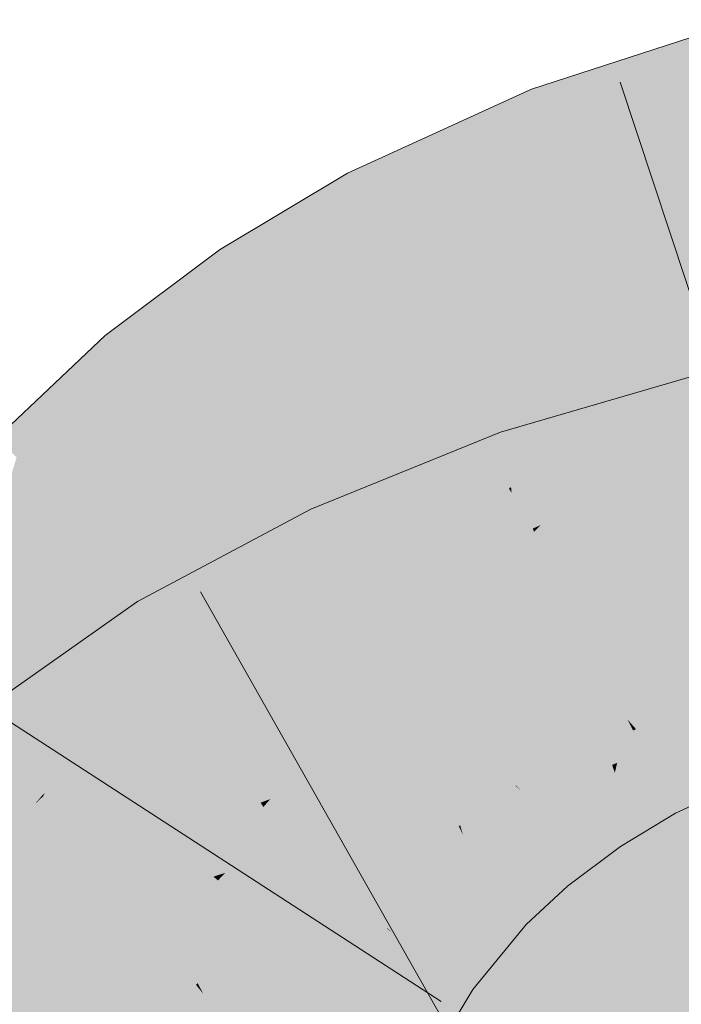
# Model space of a CAD drawing. Extents: x -620 to 3480, y 62 to 1107.
# Tile 164 of 256: x 207.946 to 208.176, y 738.424 to 738.767. Entities that reach past the tile are written whole.
import ezdxf

# ---------------------------------------------------------------- set-up
doc = ezdxf.new("R2010")
doc.units = 0
doc.layers.get('0').update_dxf_attribs({"lineweight": 35})
doc.layers.add('E_Leerrohr 25-A06G9GVN8I', color=7, linetype='Continuous', lineweight=9, true_color=0xff8000)
doc.layers.add('E_Leerrohr 25-Shading', color=7, linetype='Continuous', lineweight=9, true_color=0xff8000)

# ---------------------------------------------------------------- blocks, each defined once
blk = doc.blocks.new('Shading-A06G9GDR8I', base_point=(183.33435, 736.5506))
at = {"layer": 'E_Leerrohr 25-Shading', "color": 43, "true_color": 0xd7ab7f}
for points in [[(208.17044, 738.75775), (208.14822, 738.72504), (208.19781, 738.76672), (208.20152, 738.7511)], [(208.1264, 738.73529), (208.17044, 738.75775), (208.12527, 738.73816), (208.15169, 738.75165)], [(208.1264, 738.73529), (208.13327, 738.71777), (208.17044, 738.75775), (208.14822, 738.72504)], [(208.15169, 738.75165), (208.12358, 738.74249), (208.12527, 738.73816)], [(208.20152, 738.7511), (208.14822, 738.72504), (208.20316, 738.7442), (208.14099, 738.71442)], [(208.20316, 738.7442), (208.14099, 738.71442), (208.16333, 738.71704), (208.13692, 738.70844)], [(208.20316, 738.7442), (208.16333, 738.71704), (208.20499, 738.73651)], [(208.06427, 738.70435), (208.06654, 738.69995), (208.11969, 738.74072), (208.08685, 738.71313)], [(208.11969, 738.74072), (208.08685, 738.71313), (208.12358, 738.74249), (208.12527, 738.73816)], [(208.11275, 738.73615), (208.11969, 738.74072), (208.11441, 738.73834)], [(208.06427, 738.70435), (208.11275, 738.73615), (208.05969, 738.71332), (208.11441, 738.73834)], [(208.08685, 738.71313), (208.06792, 738.69727), (208.12527, 738.73816), (208.1264, 738.73529)], [(208.06792, 738.69727), (208.07573, 738.68201), (208.1264, 738.73529), (208.13327, 738.71777)], [(208.16333, 738.71704), (208.20627, 738.73108), (208.20499, 738.73651)], [(208.14822, 738.72504), (208.13327, 738.71777), (208.14099, 738.71442), (208.13559, 738.71185)], [(208.13327, 738.71777), (208.07573, 738.68201), (208.10922, 738.69574), (208.07639, 738.68073)], [(208.13327, 738.71777), (208.10922, 738.69574), (208.13559, 738.71185)], [(208.02483, 738.6723), (208.06427, 738.70435), (208.0468, 738.70563), (208.05969, 738.71332)], [(208.06654, 738.69995), (208.06792, 738.69727), (208.08685, 738.71313)], [(208.13559, 738.71185), (208.13692, 738.70844), (208.14099, 738.71442)], [(208.10922, 738.69574), (208.13692, 738.70844), (208.13559, 738.71185)], [(208.0468, 738.70563), (208.01517, 738.68671), (208.0211, 738.67786)], [(208.02483, 738.6723), (208.0468, 738.70563), (208.0211, 738.67786)], [(208.02483, 738.6723), (208.02745, 738.66846), (208.06427, 738.70435), (208.06654, 738.69995)], [(208.02745, 738.66846), (208.02908, 738.66602), (208.06654, 738.69995), (208.06792, 738.69727)], [(208.02908, 738.66602), (208.07573, 738.68201), (208.06792, 738.69727)], [(207.99774, 738.67365), (207.99078, 738.63947), (208.01517, 738.68671), (208.0211, 738.67786)], [(208.02908, 738.66602), (208.03558, 738.65631), (208.07573, 738.68201), (208.06595, 738.6745)], [(208.06595, 738.6745), (208.07639, 738.68073), (208.07573, 738.68201)], [(207.99078, 738.63947), (207.99065, 738.63873), (208.0211, 738.67786), (208.02483, 738.6723)], [(207.98462, 738.64587), (207.99774, 738.67365), (207.97702, 738.65497), (207.97929, 738.65979)], [(207.99065, 738.63873), (207.99774, 738.67365), (207.98462, 738.64587)], [(207.99065, 738.63873), (207.99348, 738.63531), (208.02483, 738.6723), (208.02745, 738.66846)], [(207.99348, 738.63531), (207.99533, 738.63312), (208.02745, 738.66846), (208.02908, 738.66602)], [(207.99895, 738.62885), (208.03558, 738.65631), (207.99533, 738.63312), (208.02908, 738.66602)], [(207.97929, 738.65979), (207.9754, 738.65686), (207.97702, 738.65497)], [(207.95233, 738.63507), (207.96941, 738.63599), (207.9754, 738.65686)], [(207.9754, 738.65686), (207.96941, 738.63599), (207.97702, 738.65497)], [(207.96941, 738.63599), (207.98462, 738.64587), (207.97702, 738.65497)], [(208.21135, 738.65198), (208.17564, 738.6416), (208.21216, 738.64862), (208.17426, 738.64014)], [(208.17426, 738.64014), (208.14615, 738.61102), (208.21216, 738.64862), (208.21382, 738.6416)], [(207.96941, 738.63599), (207.95938, 738.60101), (207.98462, 738.64587), (207.97318, 738.61768)], [(207.97318, 738.61768), (207.99065, 738.63873), (207.98462, 738.64587)], [(208.21498, 738.63672), (208.21382, 738.6416), (208.1367, 738.60126), (208.14615, 738.61102)], [(208.17116, 738.63947), (208.17564, 738.6416), (208.1591, 738.63678)], [(208.17564, 738.6416), (208.17116, 738.63947), (208.17426, 738.64014)], [(207.95938, 738.60101), (207.9624, 738.59821), (207.99065, 738.63873), (207.99348, 738.63531)], [(208.15753, 738.63629), (208.11523, 738.61627), (208.17116, 738.63947), (208.11618, 738.61346)], [(208.17116, 738.63947), (208.11618, 738.61346), (208.14615, 738.61102), (208.12083, 738.59961)], [(208.17116, 738.63947), (208.14615, 738.61102), (208.17426, 738.64014)], [(208.15753, 738.63629), (208.17116, 738.63947), (208.1591, 738.63678)], [(207.93753, 738.62103), (207.94461, 738.61456), (207.95233, 738.63507)], [(207.95233, 738.63507), (207.94461, 738.61456), (207.96941, 738.63599), (207.95644, 738.6037)], [(207.95644, 738.6037), (207.95938, 738.60101), (207.96941, 738.63599)], [(207.99348, 738.63531), (207.96753, 738.60431), (207.96446, 738.59631), (207.96307, 738.5976)], [(207.99348, 738.63531), (207.96446, 738.59631), (207.99533, 738.63312)], [(208.11382, 738.62054), (208.11523, 738.61627), (208.13039, 738.62842), (208.15753, 738.63629)], [(208.21515, 738.63599), (208.1367, 738.60126), (208.21664, 738.62976), (208.12677, 738.59094)], [(208.21498, 738.63672), (208.1367, 738.60126), (208.21291, 738.63501)], [(207.96451, 738.59631), (207.99895, 738.62885), (207.96446, 738.59631), (207.99533, 738.63312)], [(208.13039, 738.62842), (208.11287, 738.62329), (208.11382, 738.62054)], [(208.21664, 738.62976), (208.12677, 738.59094), (208.17577, 738.60352), (208.12451, 738.58862)], [(208.05276, 738.58386), (208.05452, 738.58008), (208.11382, 738.62054), (208.11523, 738.61627)], [(208.09204, 738.61487), (208.08026, 738.60034), (208.1118, 738.62286), (208.0976, 738.61078)], [(208.0976, 738.61078), (208.11382, 738.62054), (208.1118, 738.62286), (208.11287, 738.62329)], [(207.92641, 738.5545), (207.95644, 738.6037), (207.94461, 738.61456)], [(208.05276, 738.58386), (208.08026, 738.60034), (208.04684, 738.5965), (208.09204, 738.61487)], [(208.05452, 738.58008), (208.05576, 738.57745), (208.11523, 738.61627), (208.11618, 738.61346)], [(208.05576, 738.57745), (208.06126, 738.56567), (208.11618, 738.61346), (208.12083, 738.59961)], [(208.14615, 738.61102), (208.12083, 738.59961), (208.1367, 738.60126), (208.12241, 738.59491)], [(207.92641, 738.5545), (207.9283, 738.55316), (207.95644, 738.6037), (207.95168, 738.58917)], [(207.95168, 738.58917), (207.95938, 738.60101), (207.95644, 738.6037)], [(207.96753, 738.60431), (207.9624, 738.59821), (207.96307, 738.5976)], [(207.9283, 738.55316), (207.9624, 738.59821), (207.95938, 738.60101)], [(208.1367, 738.60126), (208.12241, 738.59491), (208.12677, 738.59094), (208.12411, 738.58978)], [(207.9283, 738.55316), (207.92902, 738.55267), (207.9624, 738.59821), (207.94701, 738.57477)], [(207.9624, 738.59821), (207.94701, 738.57477), (207.96307, 738.5976), (207.95842, 738.58881)], [(207.95842, 738.58881), (207.96451, 738.59631), (207.96307, 738.5976)], [(207.99963, 738.54919), (207.99907, 738.54407), (208.04684, 738.5965), (208.05276, 738.58386)], [(208.00221, 738.57269), (207.99963, 738.54919), (208.0468, 738.5965)], [(207.99963, 738.54919), (208.04684, 738.5965), (208.0468, 738.5965)], [(208.12083, 738.59961), (208.06126, 738.56567), (208.07549, 738.56866), (208.06233, 738.56335)], [(208.12083, 738.59961), (208.07549, 738.56866), (208.12241, 738.59491)], [(208.12241, 738.59491), (208.07549, 738.56866), (208.12411, 738.58978), (208.11433, 738.58447)], [(208.11433, 738.58447), (208.12451, 738.58862), (208.12411, 738.58978)], [(208.12411, 738.58978), (208.12451, 738.58862), (208.12677, 738.59094)], [(207.99907, 738.54407), (208.00108, 738.54077), (208.05276, 738.58386), (208.05452, 738.58008)], [(208.00108, 738.54077), (208.00256, 738.53839), (208.05452, 738.58008), (208.05576, 738.57745)], [(208.00256, 738.53839), (208.06126, 738.56567), (208.05576, 738.57745)], [(208.00221, 738.57269), (207.98665, 738.56433), (207.99225, 738.55524)], [(207.99225, 738.55524), (207.99734, 738.54688), (208.00221, 738.57269), (207.99963, 738.54919)], [(208.00256, 738.53839), (208.00577, 738.53314), (208.06126, 738.56567), (208.04396, 738.55353)], [(208.04396, 738.55353), (208.06233, 738.56335), (208.06126, 738.56567)], [(207.95134, 738.49969), (207.97156, 738.53674), (207.96077, 738.54614), (207.98422, 738.56268)], [(207.95856, 738.50641), (207.98665, 738.56433), (207.95525, 738.50336), (207.97156, 738.53674)], [(207.99225, 738.55524), (207.98665, 738.56433), (207.97638, 738.52295), (207.95856, 738.50641)], [(207.97156, 738.53674), (207.98665, 738.56433), (207.98422, 738.56268)], [(207.97638, 738.52295), (207.98143, 738.52765), (207.99225, 738.55524), (207.99734, 738.54688)], [(207.99734, 738.54688), (207.99907, 738.54407), (207.99963, 738.54919)], [(207.96077, 738.54614), (207.93076, 738.52509), (207.94368, 738.50916)], [(207.95134, 738.49969), (207.96077, 738.54614), (207.94368, 738.50916)], [(207.98143, 738.52765), (207.99907, 738.54407), (207.99734, 738.54688)], [(207.99907, 738.54407), (207.95856, 738.50641), (208.00108, 738.54077), (207.98318, 738.52429)], [(208.20497, 738.53442), (208.20132, 738.54376), (208.16, 738.51996), (208.15698, 738.52338)], [(207.96815, 738.50671), (208.00256, 738.53839), (207.95842, 738.49988), (207.96043, 738.50232)], [(207.96043, 738.50232), (208.00256, 738.53839), (207.96404, 738.50665), (207.98318, 738.52429)], [(207.96815, 738.50671), (208.00577, 738.53314), (208.00256, 738.53839)], [(207.98318, 738.52429), (208.00256, 738.53839), (208.00108, 738.54077)], [(207.97156, 738.53674), (207.95134, 738.49969), (207.95525, 738.50336)], [(208.1656, 738.51361), (208.2081, 738.52643), (208.16, 738.51996), (208.20497, 738.53442)], [(208.21024, 738.521), (208.2081, 738.52643), (208.16956, 738.50909), (208.1656, 738.51361)], [(207.98318, 738.52429), (207.95856, 738.50641), (207.95435, 738.49774)], [(208.15892, 738.51959), (208.15698, 738.52338), (208.13503, 738.5083), (208.13416, 738.50958)], [(208.16, 738.51996), (208.15698, 738.52338), (208.15892, 738.51959)], [(208.13913, 738.50214), (208.16248, 738.51263), (208.13503, 738.5083), (208.15892, 738.51959)], [(208.16248, 738.51263), (208.1656, 738.51361), (208.15892, 738.51959), (208.16, 738.51996)], [(208.16956, 738.50909), (208.17303, 738.50519), (208.21024, 738.521), (208.21208, 738.51624)], [(208.17303, 738.50519), (208.18222, 738.49475), (208.21208, 738.51624), (208.21466, 738.5097)], [(208.14206, 738.4978), (208.16498, 738.50775), (208.13913, 738.50214), (208.16248, 738.51263)], [(208.16498, 738.50775), (208.16956, 738.50909), (208.16248, 738.51263), (208.1656, 738.51361)], [(207.93077, 738.47504), (207.95134, 738.49969), (207.94368, 738.50916)], [(208.11655, 738.48883), (208.13913, 738.50214), (208.11978, 738.49884), (208.13503, 738.5083)], [(208.13503, 738.5083), (208.13416, 738.50958), (208.11978, 738.49884)], [(208.14206, 738.4978), (208.14413, 738.49469), (208.16498, 738.50775), (208.16505, 738.50763)], [(208.14413, 738.49469), (208.14467, 738.4939), (208.16505, 738.50763), (208.16718, 738.50348)], [(208.16718, 738.50348), (208.17303, 738.50519), (208.16498, 738.50775), (208.16956, 738.50909)], [(207.95856, 738.50641), (207.95134, 738.49969), (207.95435, 738.49774), (207.95354, 738.49701)], [(207.95381, 738.49664), (207.96043, 738.50232), (207.95435, 738.49774), (207.96404, 738.50665)], [(208.17294, 738.49225), (208.18222, 738.49475), (208.16718, 738.50348), (208.17303, 738.50519)], [(207.96043, 738.50232), (207.95381, 738.49664), (207.95842, 738.49988)], [(208.11974, 738.48505), (208.14206, 738.4978), (208.11655, 738.48883), (208.13913, 738.50214)], [(208.1516, 738.48358), (208.17294, 738.49225), (208.14467, 738.4939), (208.16718, 738.50348)], [(207.95134, 738.49969), (207.93063, 738.47485), (207.95354, 738.49701), (207.95108, 738.49408)], [(207.95354, 738.49701), (207.95381, 738.49664), (207.95435, 738.49774)], [(208.11655, 738.48883), (208.11978, 738.49884), (208.11264, 738.49347)], [(208.14206, 738.4978), (208.12692, 738.48914), (208.14413, 738.49469), (208.12791, 738.48828)], [(207.95108, 738.49408), (207.95381, 738.49664), (207.95354, 738.49701)], [(208.12404, 738.47992), (208.13036, 738.47235), (208.14467, 738.4939), (208.1516, 738.48358)], [(208.12404, 738.47992), (208.14467, 738.4939), (208.13805, 738.49023)], [(208.14413, 738.49469), (208.12791, 738.48828), (208.13805, 738.49023), (208.13052, 738.48602)], [(208.13805, 738.49023), (208.14467, 738.4939), (208.14413, 738.49469)], [(208.17368, 738.49078), (208.18222, 738.49475), (208.17294, 738.49225)], [(208.11655, 738.48883), (208.11264, 738.49347), (208.09763, 738.47418), (208.09476, 738.47681)], [(208.1226, 738.48163), (208.12404, 738.47992), (208.13805, 738.49023)], [(208.1516, 738.48358), (208.17368, 738.49078), (208.17294, 738.49225)], [(208.1516, 738.48358), (208.15343, 738.4809), (208.17368, 738.49078), (208.16515, 738.4856)], [(208.10106, 738.47101), (208.11974, 738.48505), (208.09763, 738.47418), (208.11655, 738.48883)], [(208.12692, 738.48914), (208.11974, 738.48505), (208.12791, 738.48828)], [(208.12791, 738.48828), (208.11974, 738.48505), (208.13052, 738.48602), (208.1226, 738.48163)], [(208.1042, 738.46814), (208.1226, 738.48163), (208.10106, 738.47101), (208.11974, 738.48505)], [(208.1516, 738.48358), (208.13036, 738.47235), (208.15343, 738.4809), (208.14525, 738.47656)], [(208.15343, 738.4809), (208.15457, 738.47919), (208.16515, 738.4856)], [(208.1042, 738.46814), (208.10747, 738.46515), (208.1226, 738.48163), (208.12404, 738.47992)], [(208.14525, 738.47656), (208.15457, 738.47919), (208.15343, 738.4809)], [(208.09546, 738.47614), (208.09476, 738.47681), (208.07352, 738.45081)], [(208.10747, 738.46515), (208.11278, 738.46027), (208.12404, 738.47992), (208.13036, 738.47235)], [(208.14525, 738.47656), (208.13036, 738.47235), (208.13251, 738.46985)], [(208.15457, 738.47919), (208.14525, 738.47656), (208.13501, 738.46686), (208.13251, 738.46985)], [(208.15457, 738.47919), (208.13501, 738.46686), (208.14523, 738.47223)], [(208.07471, 738.44965), (208.09763, 738.47418), (208.07352, 738.45081), (208.09546, 738.47614)], [(208.07808, 738.44727), (208.10106, 738.47101), (208.07471, 738.44965), (208.09763, 738.47418)], [(208.08122, 738.44507), (208.1042, 738.46814), (208.07808, 738.44727), (208.10106, 738.47101)], [(208.13036, 738.47235), (208.11278, 738.46027), (208.13251, 738.46985), (208.11526, 738.45795)], [(208.11526, 738.45795), (208.11813, 738.45532), (208.13251, 738.46985), (208.13501, 738.46686)], [(208.13501, 738.46686), (208.13618, 738.46545), (208.14523, 738.47223)], [(208.08122, 738.44507), (208.08635, 738.44141), (208.1042, 738.46814), (208.10747, 738.46515)], [(208.11813, 738.45532), (208.12173, 738.45203), (208.13501, 738.46686), (208.13618, 738.46545)], [(208.08635, 738.44141), (208.09, 738.43884), (208.10747, 738.46515), (208.11278, 738.46027)], [(208.11278, 738.46027), (208.09, 738.43884), (208.11526, 738.45795), (208.09279, 738.43689)], [(208.09279, 738.43689), (208.09587, 738.43469), (208.11526, 738.45795), (208.11813, 738.45532)], [(208.11813, 738.45532), (208.09587, 738.43469), (208.1118, 738.43988), (208.09889, 738.43256)], [(208.11813, 738.45532), (208.1118, 738.43988), (208.12173, 738.45203)], [(208.07471, 738.44965), (208.07336, 738.45062), (208.05554, 738.42084), (208.0553, 738.42096)], [(208.05865, 738.41919), (208.07808, 738.44727), (208.05554, 738.42084), (208.07471, 738.44965)], [(208.07471, 738.44965), (208.07352, 738.45081), (208.07336, 738.45062)], [(208.06161, 738.4176), (208.08122, 738.44507), (208.05865, 738.41919), (208.07808, 738.44727)], [(208.06161, 738.4176), (208.06758, 738.41443), (208.08122, 738.44507), (208.08635, 738.44141)], [(208.06758, 738.41443), (208.0701, 738.41309), (208.08635, 738.44141), (208.09, 738.43884)], [(208.09889, 738.43256), (208.10326, 738.4295), (208.1118, 738.43988)], [(208.09, 738.43884), (208.0701, 738.41309), (208.09279, 738.43689), (208.07314, 738.4115)], [(208.07314, 738.4115), (208.07634, 738.40979), (208.09279, 738.43689), (208.09587, 738.43469)], [(208.09587, 738.43469), (208.0849, 738.42072), (208.09889, 738.43256)], [(208.0849, 738.42072), (208.10326, 738.4295), (208.09889, 738.43256)], [(208.0849, 738.42072), (208.07634, 738.40979), (208.10326, 738.4295), (208.08763, 738.40381)]]:
    blk.add_solid(points, dxfattribs=at)
at = {"layer": 'E_Leerrohr 25-Shading', "color": 31, "true_color": 0xfabd7f}
for points in [[(208.16333, 738.71704), (208.16608, 738.67395), (208.20627, 738.73108), (208.21089, 738.71161)], [(208.16333, 738.71704), (208.13692, 738.70844), (208.14169, 738.69623)], [(208.14169, 738.69623), (208.15428, 738.66406), (208.16333, 738.71704), (208.16608, 738.67395)], [(208.21089, 738.71161), (208.16608, 738.67395), (208.2206, 738.67065), (208.16862, 738.63397)], [(208.10922, 738.69574), (208.11176, 738.66388), (208.13692, 738.70844), (208.14169, 738.69623)], [(208.10922, 738.69574), (208.07639, 738.68073), (208.084, 738.66583)], [(208.084, 738.66583), (208.09453, 738.64532), (208.10922, 738.69574), (208.11176, 738.66388)], [(208.14169, 738.69623), (208.11176, 738.66388), (208.15428, 738.66406), (208.11472, 738.62683)], [(208.06595, 738.6745), (208.07123, 738.64886), (208.07639, 738.68073), (208.084, 738.66583)], [(208.06595, 738.6745), (208.03558, 738.65631), (208.04434, 738.64331)], [(208.04434, 738.64331), (208.05502, 738.62738), (208.06595, 738.6745), (208.07123, 738.64886)], [(208.16608, 738.67395), (208.15428, 738.66406), (208.16862, 738.63397), (208.1666, 738.63251)], [(208.2206, 738.67065), (208.16862, 738.63397), (208.22589, 738.64838), (208.16913, 738.6261)], [(208.084, 738.66583), (208.07123, 738.64886), (208.09453, 738.64532), (208.07648, 738.62354)], [(208.11176, 738.66388), (208.09453, 738.64532), (208.11472, 738.62683), (208.10748, 738.62)], [(208.14537, 738.62134), (208.15428, 738.66406), (208.11652, 738.60419), (208.11472, 738.62683)], [(208.16615, 738.63367), (208.15428, 738.66406), (208.14537, 738.62134)], [(208.04434, 738.64331), (208.03558, 738.65631), (208.01994, 738.60382), (207.99895, 738.62885)], [(208.07123, 738.64886), (208.05502, 738.62738), (208.07648, 738.62354), (208.06606, 738.61096)], [(208.16913, 738.6261), (208.22667, 738.64508), (208.22589, 738.64838)], [(208.09453, 738.64532), (208.07648, 738.62354), (208.10748, 738.62), (208.08261, 738.59387)], [(208.23497, 738.61011), (208.22667, 738.64508), (208.17989, 738.59857), (208.16913, 738.6261)], [(208.01994, 738.60382), (208.03059, 738.59119), (208.04434, 738.64331), (208.05502, 738.62738)], [(208.1666, 738.63251), (208.16615, 738.63367), (208.14397, 738.61456), (208.14537, 738.62134)], [(208.14397, 738.61456), (208.16913, 738.6261), (208.1666, 738.63251)], [(208.1666, 738.63251), (208.16913, 738.6261), (208.16862, 738.63397)], [(208.01994, 738.60382), (207.99895, 738.62885), (207.99878, 738.56488), (207.96451, 738.59631)], [(208.05502, 738.62738), (208.03059, 738.59119), (208.06606, 738.61096), (208.04156, 738.57812)], [(208.11472, 738.62683), (208.10748, 738.62), (208.11652, 738.60419), (208.11581, 738.60376)], [(208.14397, 738.61456), (208.1601, 738.59412), (208.16913, 738.6261), (208.17989, 738.59857)], [(208.07648, 738.62354), (208.06606, 738.61096), (208.08261, 738.59387), (208.07964, 738.5907)], [(208.14397, 738.61456), (208.14537, 738.62134), (208.11668, 738.60205), (208.11652, 738.60419)], [(208.10748, 738.62), (208.08261, 738.59387), (208.11581, 738.60376), (208.08487, 738.58295)], [(208.11668, 738.60205), (208.12863, 738.57874), (208.14397, 738.61456), (208.16357, 738.58972)], [(208.21985, 738.61633), (208.17577, 738.60352), (208.17911, 738.57001), (208.16682, 738.56543)], [(208.06606, 738.61096), (208.04156, 738.57812), (208.07964, 738.5907), (208.05504, 738.56207)], [(207.99878, 738.56488), (208.00922, 738.5553), (208.01994, 738.60382), (208.03059, 738.59119)], [(208.08487, 738.58295), (208.11668, 738.60205), (208.11581, 738.60376)], [(208.11581, 738.60376), (208.11668, 738.60205), (208.11652, 738.60419)], [(208.17577, 738.60352), (208.12451, 738.58862), (208.13155, 738.56763)], [(208.17577, 738.60352), (208.13155, 738.56763), (208.16682, 738.56543), (208.13611, 738.55402)], [(208.12863, 738.57874), (208.11668, 738.60205), (208.09517, 738.56763), (208.08487, 738.58295)], [(208.18954, 738.57391), (208.17989, 738.59857), (208.17911, 738.57001), (208.1601, 738.59412)], [(207.94591, 738.54071), (207.9774, 738.51843), (207.96416, 738.59589), (207.98666, 738.53857)], [(207.95332, 738.56311), (207.96416, 738.59589), (207.95842, 738.58881)], [(207.96416, 738.59589), (207.98666, 738.53857), (207.96451, 738.59631), (207.99878, 738.56488)], [(208.07964, 738.5907), (208.08487, 738.58295), (208.08261, 738.59387)], [(208.03059, 738.59119), (208.00922, 738.5553), (208.04156, 738.57812), (208.01994, 738.54541)], [(208.05504, 738.56207), (208.0558, 738.56116), (208.07964, 738.5907), (208.08487, 738.58295)], [(208.16357, 738.58972), (208.12863, 738.57874), (208.2001, 738.5434), (208.15405, 738.52911)], [(207.93773, 738.54651), (207.94591, 738.54071), (207.95842, 738.58881), (207.95332, 738.56311)], [(207.93773, 738.54651), (207.95842, 738.58881), (207.94701, 738.57477)], [(208.12451, 738.58862), (208.08084, 738.54987), (208.13155, 738.56763), (208.08716, 738.52759)], [(208.08084, 738.54987), (208.12451, 738.58862), (208.11433, 738.58447)], [(208.16341, 738.5509), (208.22998, 738.57379), (208.19011, 738.57751), (208.22697, 738.58643)], [(208.0558, 738.56116), (208.06128, 738.55579), (208.08487, 738.58295), (208.09517, 738.56763)], [(208.07549, 738.56866), (208.08084, 738.54987), (208.11433, 738.58447)], [(208.04156, 738.57812), (208.01994, 738.54541), (208.05426, 738.56299), (208.02963, 738.53656)], [(208.12863, 738.57874), (208.09517, 738.56763), (208.13878, 738.55896), (208.11143, 738.5434)], [(208.16341, 738.5509), (208.19011, 738.57751), (208.16577, 738.56091)], [(207.94701, 738.57477), (207.92902, 738.55267), (207.93773, 738.54651)], [(208.22998, 738.57379), (208.16341, 738.5509), (208.20515, 738.55963)], [(208.16682, 738.56543), (208.16577, 738.56091), (208.17911, 738.57001)], [(208.11143, 738.5434), (208.09517, 738.56763), (208.08879, 738.52899), (208.06128, 738.55579)], [(208.07549, 738.56866), (208.06233, 738.56335), (208.06526, 738.55707)], [(208.06526, 738.55707), (208.07262, 738.54132), (208.07549, 738.56866), (208.08084, 738.54987)], [(208.13611, 738.55402), (208.13155, 738.56763), (208.09825, 738.5376)], [(207.99878, 738.56488), (207.98666, 738.53857), (208.00922, 738.5553), (207.99277, 738.52307)], [(208.02963, 738.53656), (208.0558, 738.56116), (208.05426, 738.56299)], [(208.04396, 738.55353), (208.04572, 738.53241), (208.06233, 738.56335), (208.06526, 738.55707)], [(208.13611, 738.55402), (208.13972, 738.54321), (208.16682, 738.56543), (208.16577, 738.56091)], [(208.23447, 738.55499), (208.23201, 738.56531), (208.15933, 738.53351), (208.20515, 738.55963)], [(208.06471, 738.55054), (208.0558, 738.56116), (208.03142, 738.53491), (208.02963, 738.53656)], [(208.06128, 738.55579), (208.0558, 738.56116), (208.06052, 738.55554)], [(208.11143, 738.5434), (208.12633, 738.52124), (208.13878, 738.55896), (208.15405, 738.52911)], [(208.16341, 738.5509), (208.16577, 738.56091), (208.14551, 738.54712)], [(208.20515, 738.55963), (208.16341, 738.5509), (208.18587, 738.54865), (208.16096, 738.54047)], [(208.01994, 738.54541), (208.00922, 738.5553), (207.993, 738.52246), (207.99277, 738.52307)], [(208.06526, 738.55707), (208.04572, 738.53241), (208.07262, 738.54132), (208.04738, 738.51239)], [(208.06128, 738.55579), (208.06052, 738.55554), (208.08879, 738.52899), (208.08858, 738.52887)], [(208.08858, 738.52887), (208.06052, 738.55554), (208.08658, 738.52759), (208.07707, 738.53583)], [(208.04396, 738.55353), (208.00577, 738.53314), (208.0164, 738.51575)], [(208.0164, 738.51575), (208.02342, 738.50427), (208.04396, 738.55353), (208.04572, 738.53241)], [(208.09692, 738.53406), (208.09033, 738.51642), (208.1362, 738.55371), (208.13972, 738.54321)], [(208.09825, 738.5376), (208.09692, 738.53406), (208.13611, 738.55402), (208.1362, 738.55371)], [(208.23447, 738.55499), (208.15547, 738.51703), (208.23744, 738.54254), (208.15341, 738.5083)], [(208.23447, 738.55499), (208.15933, 738.53351), (208.15547, 738.51703)], [(208.06471, 738.55054), (208.03142, 738.53491), (208.08488, 738.52655), (208.06, 738.50867)], [(208.08084, 738.54987), (208.07262, 738.54132), (208.08716, 738.52759), (208.08144, 738.52246)], [(208.13972, 738.54321), (208.16341, 738.5509), (208.14551, 738.54712)], [(208.13972, 738.54321), (208.1515, 738.53735), (208.16341, 738.5509), (208.16096, 738.54047)], [(208.16096, 738.54047), (208.15933, 738.53351), (208.18587, 738.54865)], [(207.92862, 738.51074), (207.93195, 738.48651), (207.93773, 738.54651), (207.94591, 738.54071)], [(208.01994, 738.54541), (207.993, 738.52246), (208.00967, 738.5274)], [(208.01994, 738.54541), (208.00967, 738.5274), (208.02963, 738.53656), (208.02621, 738.53235)], [(208.11249, 738.54181), (208.11143, 738.5434), (208.08916, 738.52863), (208.08879, 738.52899)], [(208.10309, 738.51508), (208.12633, 738.52124), (208.08916, 738.52863), (208.11249, 738.54181)], [(208.13972, 738.54321), (208.09033, 738.51642), (208.1162, 738.52533)], [(208.14265, 738.53448), (208.13972, 738.54321), (208.11626, 738.52533)], [(208.1515, 738.53735), (208.13972, 738.54321), (208.14265, 738.53448)], [(208.23744, 738.54254), (208.15341, 738.5083), (208.23924, 738.53497), (208.1526, 738.50482)], [(208.15405, 738.52911), (208.15698, 738.52338), (208.2001, 738.5434), (208.20018, 738.54327)], [(207.94591, 738.54071), (207.93195, 738.48651), (207.96767, 738.49292), (207.94498, 738.47955)], [(207.94591, 738.54071), (207.96767, 738.49292), (207.9774, 738.51843)], [(207.98666, 738.53857), (207.9774, 738.51843), (207.99277, 738.52307), (207.98698, 738.51166)], [(208.08144, 738.52246), (208.07262, 738.54132), (208.04829, 738.50128), (208.04738, 738.51239)], [(208.1515, 738.53735), (208.15933, 738.53351), (208.16096, 738.54047)], [(208.03142, 738.53491), (208.02963, 738.53656), (208.02621, 738.53235)], [(208.03142, 738.53491), (208.02621, 738.53235), (208.05312, 738.50305), (208.04425, 738.5011)], [(208.03142, 738.53491), (208.05312, 738.50305), (208.06, 738.50867)], [(208.08656, 738.52759), (208.07707, 738.53583), (208.08488, 738.52655)], [(208.09033, 738.51642), (208.09825, 738.5376), (208.08716, 738.52759)], [(208.1456, 738.52563), (208.15933, 738.53351), (208.14265, 738.53448), (208.1515, 738.53735)], [(208.1526, 738.50482), (208.24034, 738.5304), (208.23924, 738.53497)], [(207.96815, 738.50671), (207.98729, 738.47028), (208.00577, 738.53314), (208.0164, 738.51575)], [(208.00967, 738.5274), (207.99864, 738.50812), (208.02621, 738.53235), (208.00119, 738.50165)], [(208.00119, 738.50165), (208.01198, 738.49402), (208.02621, 738.53235), (208.04425, 738.5011)], [(208.04738, 738.51239), (208.04572, 738.53241), (208.02945, 738.49445), (208.02342, 738.50427)], [(208.1456, 738.52563), (208.14265, 738.53448), (208.09285, 738.50757), (208.11626, 738.52533)], [(208.15933, 738.53351), (208.1456, 738.52563), (208.15547, 738.51703), (208.14946, 738.51416)], [(208.10309, 738.51508), (208.08858, 738.52887), (208.1015, 738.51465), (208.08658, 738.52759)], [(208.08858, 738.52887), (208.10309, 738.51508), (208.08879, 738.52899)], [(208.15405, 738.52911), (208.12633, 738.52124), (208.15698, 738.52338), (208.1321, 738.51263)], [(208.26083, 738.4444), (208.24034, 738.5304), (208.18068, 738.42102), (208.1526, 738.50482)], [(207.993, 738.52246), (207.99864, 738.50812), (208.00967, 738.5274)], [(208.06, 738.50867), (208.06364, 738.50537), (208.08488, 738.52655), (208.09607, 738.51318)], [(208.09033, 738.51642), (208.08716, 738.52759), (208.08511, 738.51459), (208.08144, 738.52246)], [(208.1015, 738.51465), (208.08656, 738.52759), (208.09607, 738.51318), (208.08488, 738.52655)], [(208.09033, 738.51642), (208.09285, 738.50757), (208.1162, 738.52533)], [(208.1456, 738.52563), (208.09285, 738.50757), (208.09663, 738.49426)], [(208.1456, 738.52563), (208.09663, 738.49426), (208.14946, 738.51416), (208.09883, 738.48651)], [(207.99277, 738.52307), (207.98698, 738.51166), (207.99864, 738.50812), (207.99673, 738.50476)], [(208.08144, 738.52246), (208.04829, 738.50128), (208.06705, 738.50806)], [(208.08511, 738.51459), (208.08144, 738.52246), (208.06705, 738.50806)], [(208.12633, 738.52124), (208.10309, 738.51508), (208.1321, 738.51263), (208.11342, 738.505)], [(208.1321, 738.51263), (208.13416, 738.50958), (208.15698, 738.52338)], [(207.98698, 738.51166), (207.9774, 738.51843), (207.98561, 738.50848), (207.97137, 738.50262)], [(208.0164, 738.51575), (207.98729, 738.47028), (208.02342, 738.50427), (207.99261, 738.46014)], [(208.08955, 738.50507), (208.08511, 738.51459), (208.04922, 738.49023), (208.06705, 738.50806)], [(208.09285, 738.50757), (208.09033, 738.51642), (208.08955, 738.50507), (208.08511, 738.51459)], [(208.1015, 738.51465), (208.09607, 738.51318), (208.1129, 738.50476), (208.10564, 738.50183)], [(208.10309, 738.51508), (208.1015, 738.51465), (208.11342, 738.505), (208.11288, 738.50476)], [(208.15547, 738.51703), (208.14946, 738.51416), (208.15341, 738.5083), (208.15166, 738.50757)], [(207.98698, 738.51166), (207.96802, 738.46735), (207.99673, 738.50476), (207.97644, 738.46283)], [(208.04738, 738.51239), (208.02945, 738.49445), (208.03278, 738.49567)], [(208.04829, 738.50128), (208.04738, 738.51239), (208.03279, 738.49567)], [(208.09607, 738.51318), (208.06364, 738.50537), (208.10564, 738.50183), (208.07874, 738.49152)], [(208.14946, 738.51416), (208.09883, 738.48651), (208.15166, 738.50757), (208.09976, 738.48328)], [(208.1321, 738.51263), (208.11342, 738.505), (208.13416, 738.50958), (208.11821, 738.50037)], [(207.97137, 738.50262), (207.95961, 738.4718), (207.98561, 738.50848), (207.96802, 738.46735)], [(207.99673, 738.50476), (208.00119, 738.50165), (207.99864, 738.50812)], [(208.04829, 738.50128), (208.04922, 738.49023), (208.06705, 738.50806)], [(208.05312, 738.50305), (208.06364, 738.50537), (208.06, 738.50867)], [(208.09285, 738.50757), (208.08955, 738.50507), (208.09663, 738.49426), (208.09509, 738.49323)], [(208.09976, 738.48328), (208.1526, 738.50482), (208.15166, 738.50757)], [(208.11821, 738.50037), (208.11978, 738.49884), (208.13416, 738.50958)], [(208.15166, 738.50757), (208.1526, 738.50482), (208.15341, 738.5083)], [(207.95966, 738.48944), (207.96815, 738.50671), (207.95659, 738.49323), (207.95842, 738.49988)], [(207.95966, 738.48944), (207.98195, 738.46198), (207.96815, 738.50671), (207.98729, 738.47028)], [(207.97644, 738.46283), (207.97725, 738.4624), (207.99673, 738.50476), (208.00119, 738.50165)], [(208.02945, 738.49445), (208.02342, 738.50427), (208.01189, 738.48773)], [(208.04709, 738.49805), (208.07874, 738.49152), (208.05312, 738.50305), (208.06364, 738.50537)], [(208.0882, 738.50397), (208.08955, 738.50507), (208.04959, 738.48578), (208.04922, 738.49023)], [(208.04959, 738.48578), (208.0506, 738.47369), (208.0882, 738.50397), (208.05659, 738.47729)], [(208.08955, 738.50507), (208.0507, 738.47229), (208.09509, 738.49323), (208.05156, 738.4621)], [(208.18068, 738.42102), (208.1526, 738.50482), (208.13718, 738.4032), (208.09976, 738.48328)], [(208.1129, 738.50476), (208.10564, 738.50183), (208.1181, 738.50024), (208.1106, 738.49591)], [(208.11342, 738.505), (208.11288, 738.50476), (208.11821, 738.50037), (208.11809, 738.50031)], [(208.01198, 738.49402), (208.00119, 738.50165), (207.99438, 738.49048)], [(208.04584, 738.49835), (208.04425, 738.5011), (208.02858, 738.4823), (208.01198, 738.49402)], [(208.04922, 738.49023), (208.04829, 738.50128), (208.0304, 738.49292), (208.03279, 738.49567)], [(208.05019, 738.50238), (208.04425, 738.5011), (208.04584, 738.49835)], [(208.04584, 738.49835), (208.04709, 738.49805), (208.05019, 738.50238), (208.05312, 738.50305)], [(208.10564, 738.50183), (208.07874, 738.49152), (208.1106, 738.49591), (208.08765, 738.48334)], [(207.95842, 738.49988), (207.95381, 738.49664), (207.95659, 738.49323)], [(208.05472, 738.48291), (208.04584, 738.49835), (208.03671, 738.4765), (208.02858, 738.4823)], [(208.07874, 738.49152), (208.04584, 738.49835), (208.05472, 738.48291)], [(208.1106, 738.49591), (208.11264, 738.49347), (208.1181, 738.50024), (208.11978, 738.49884)], [(208.11809, 738.50031), (208.11978, 738.49884), (208.11821, 738.50037)], [(207.93063, 738.47485), (207.93294, 738.4491), (207.95108, 738.49408)], [(207.93294, 738.4491), (207.95381, 738.49664), (207.95108, 738.49408)], [(207.95381, 738.49664), (207.93294, 738.4491), (207.95027, 738.46637), (207.93478, 738.42834)], [(207.95381, 738.49664), (207.95027, 738.46637), (207.95659, 738.49323)], [(208.0304, 738.49292), (208.02945, 738.49445), (207.99261, 738.46014), (208.01189, 738.48773)], [(208.00098, 738.48297), (208.01198, 738.49402), (208.00668, 738.49298)], [(208.02858, 738.4823), (208.01198, 738.49402), (208.0134, 738.46881), (208.00098, 738.48297)], [(208.02945, 738.49445), (208.0304, 738.49292), (208.03278, 738.49567)], [(208.1106, 738.49591), (208.08765, 738.48334), (208.11264, 738.49347), (208.09235, 738.479)], [(208.09663, 738.49426), (208.09509, 738.49323), (208.09883, 738.48651), (208.09834, 738.48627)], [(207.94498, 738.47955), (207.95961, 738.4718), (207.96767, 738.49292)], [(207.95027, 738.46637), (207.95966, 738.48944), (207.95659, 738.49323)], [(207.97725, 738.4624), (207.98637, 738.45758), (207.99438, 738.49048), (208.00098, 738.48297)], [(208.01012, 738.46661), (208.0304, 738.49292), (207.99352, 738.45844), (207.99261, 738.46014)], [(207.99438, 738.49048), (208.00098, 738.48297), (208.00668, 738.49298)], [(208.03809, 738.48035), (208.0304, 738.49292), (208.01012, 738.46661)], [(208.04922, 738.49023), (208.0304, 738.49292), (208.03856, 738.47961)], [(208.04959, 738.48578), (208.04922, 738.49023), (208.04044, 738.48145)], [(208.09509, 738.49323), (208.05156, 738.4621), (208.09834, 738.48627), (208.05193, 738.45776)], [(208.07874, 738.49152), (208.05472, 738.48291), (208.08765, 738.48334), (208.0621, 738.47015)], [(208.09235, 738.479), (208.09476, 738.47681), (208.11264, 738.49347)], [(207.93478, 738.42834), (207.95407, 738.41077), (207.95966, 738.48944), (207.98195, 738.46198)], [(208.0507, 738.47229), (208.04959, 738.48578), (208.03856, 738.47961), (208.04044, 738.48145)], [(208.05193, 738.45776), (208.09976, 738.48328), (208.09834, 738.48627)], [(208.09834, 738.48627), (208.09976, 738.48328), (208.09883, 738.48651)], [(208.00098, 738.48297), (207.98799, 738.46039), (208.0134, 738.46881)], [(208.03856, 738.47961), (208.03809, 738.48035), (207.9977, 738.45044), (208.01012, 738.46661)], [(208.02858, 738.4823), (208.0134, 738.46881), (208.01711, 738.47003)], [(208.03671, 738.4765), (208.02858, 738.4823), (208.01711, 738.47003)], [(208.05472, 738.48291), (208.03671, 738.4765), (208.0621, 738.47015), (208.05264, 738.46527)], [(208.13718, 738.4032), (208.09976, 738.48328), (208.09808, 738.38239), (208.05193, 738.45776)], [(208.08765, 738.48334), (208.0621, 738.47015), (208.09235, 738.479), (208.06688, 738.46185)], [(207.9288, 738.47046), (207.95961, 738.4718), (207.94498, 738.47955)], [(208.01266, 738.45038), (208.03856, 738.47961), (208.0014, 738.44336), (207.9977, 738.45044)], [(208.03856, 738.47961), (208.0033, 738.43976), (208.04564, 738.46802), (208.00755, 738.4317)], [(208.0507, 738.47229), (208.03856, 738.47961), (208.04564, 738.46802)], [(208.0506, 738.47369), (208.0507, 738.47229), (208.05659, 738.47729)], [(208.09235, 738.479), (208.06688, 738.46185), (208.09476, 738.47681), (208.07059, 738.45544)], [(208.07059, 738.45544), (208.07336, 738.45062), (208.09476, 738.47681)], [(208.05264, 738.46527), (208.03671, 738.4765), (208.01463, 738.46741), (208.01711, 738.47003)], [(207.9288, 738.47046), (207.9216, 738.43359), (207.95961, 738.4718), (207.94467, 738.42438)], [(207.95961, 738.4718), (207.94467, 738.42438), (207.96802, 738.46735), (207.9516, 738.42163)], [(207.98729, 738.47028), (207.98195, 738.46198), (207.99261, 738.46014), (207.98836, 738.45404)], [(208.01711, 738.47003), (208.0134, 738.46881), (208.01463, 738.46741)], [(208.0507, 738.47229), (208.04564, 738.46802), (208.05156, 738.4621), (208.04997, 738.46094)], [(208.0621, 738.47015), (208.05264, 738.46527), (208.06688, 738.46185), (208.06206, 738.45862)], [(207.9516, 738.42163), (207.95744, 738.41931), (207.96802, 738.46735), (207.97725, 738.4624)], [(207.9977, 738.45044), (208.01012, 738.46661), (207.99352, 738.45844)], [(207.99446, 738.45331), (208.00046, 738.45325), (208.00272, 738.46527), (208.013, 738.46869)], [(208.013, 738.46869), (208.00046, 738.45325), (208.01463, 738.46741), (208.00134, 738.45319)], [(208.00134, 738.45319), (208.02727, 738.45294), (208.01463, 738.46741)], [(208.04564, 738.46802), (208.00755, 738.4317), (208.04997, 738.46094), (208.00949, 738.42804)], [(208.013, 738.46869), (208.01463, 738.46741), (208.0134, 738.46881)], [(208.05264, 738.46527), (208.01463, 738.46741), (208.02727, 738.45294)], [(208.00272, 738.46527), (207.98799, 738.46039), (207.99446, 738.45331), (207.98637, 738.45758)], [(208.05264, 738.46527), (208.02727, 738.45294), (208.06206, 738.45862), (208.03654, 738.44238)], [(207.98195, 738.46198), (207.95407, 738.41077), (207.98836, 738.45404), (207.95953, 738.40582)], [(208.0553, 738.42096), (207.97725, 738.4624), (208.03955, 738.3866), (207.95744, 738.41931)], [(207.99261, 738.46014), (207.98836, 738.45404), (207.9977, 738.45044), (207.99457, 738.44641)], [(208.00949, 738.42804), (208.00949, 738.42798), (208.04997, 738.46094), (208.05193, 738.45776)], [(208.04997, 738.46094), (208.05193, 738.45776), (208.05156, 738.4621)], [(208.06688, 738.46185), (208.06206, 738.45862), (208.07059, 738.45544), (208.06879, 738.45386)], [(208.09808, 738.38239), (208.05193, 738.45776), (208.06519, 738.35931), (208.00949, 738.42798)], [(208.06206, 738.45862), (208.03654, 738.44238), (208.06879, 738.45386), (208.04436, 738.43347)], [(207.98836, 738.45404), (207.95953, 738.40582), (207.99457, 738.44641), (207.9646, 738.40118)], [(208.00046, 738.45325), (207.99446, 738.45331), (207.99867, 738.45105)], [(208.01044, 738.44476), (208.02727, 738.45294), (207.99867, 738.45105), (208.00046, 738.45325)], [(208.01044, 738.44476), (208.02673, 738.43616), (208.02727, 738.45294), (208.03654, 738.44238)], [(208.04436, 738.43347), (208.0553, 738.42096), (208.06879, 738.45386), (208.07336, 738.45062)], [(208.06879, 738.45386), (208.07336, 738.45062), (208.07059, 738.45544)], [(208.0014, 738.44336), (207.9977, 738.45044), (207.99847, 738.44159), (207.99457, 738.44641)], [(208.0033, 738.43976), (208.01266, 738.45038), (208.0014, 738.44336)], [(207.99847, 738.44159), (207.99457, 738.44641), (207.98601, 738.43347)], [(208.0033, 738.43976), (208.0014, 738.44336), (208.00154, 738.43781), (207.99847, 738.44159)], [(208.03654, 738.44238), (208.02673, 738.43616), (208.04436, 738.43347), (208.03946, 738.42938)], [(208.00154, 738.43781), (207.99847, 738.44159), (207.9646, 738.40118), (207.98601, 738.43347)], [(208.0033, 738.43976), (208.00154, 738.43781), (208.00755, 738.4317), (208.00696, 738.43109)], [(208.00154, 738.43781), (207.9646, 738.40118), (207.96983, 738.39642)], [(208.00696, 738.43109), (208.00154, 738.43781), (207.98752, 738.40973), (207.99084, 738.42383)], [(208.03946, 738.42938), (208.0553, 738.42096), (208.04436, 738.43347)], [(208.00949, 738.42798), (208.00696, 738.43109), (207.9868, 738.40668), (207.98752, 738.40973)], [(208.00696, 738.43109), (208.00949, 738.42798), (208.00755, 738.4317)], [(207.91663, 738.37115), (207.93198, 738.36127), (207.93478, 738.42834), (207.95407, 738.41077)], [(208.03824, 738.33417), (208.06519, 738.35931), (207.9868, 738.40668), (208.00949, 738.42798)], [(207.94467, 738.42438), (207.93193, 738.37549), (207.9516, 738.42163), (207.9371, 738.37396)]]:
    blk.add_solid(points, dxfattribs=at)
blk = doc.blocks.new('Referenz-A06G9GVP8I')
at = {"layer": 'E_Leerrohr 25-A06G9GVN8I', "linetype": 'Continuous', "ltscale": 0.13}
for p, q in [((208.19781, 738.7667), (208.12359, 738.74251)), ((208.15448, 738.74499), (208.22816, 738.52184)), ((208.12359, 738.74251), (208.05969, 738.71331)), ((208.05969, 738.71331), (208.01517, 738.6867)), ((208.01517, 738.6867), (207.9754, 738.65687)), ((207.9754, 738.65687), (207.93753, 738.62104)), ((208.21135, 738.65196), (208.11287, 738.62332)), ((208.11287, 738.62332), (208.04684, 738.5965)), ((208.04684, 738.5965), (207.98665, 738.56436)), ((208.00853, 738.56773), (208.12435, 738.36325)), ((207.98665, 738.56436), (207.93075, 738.52507)), ((207.89501, 738.55314), (208.0922, 738.42531)), ((208.21466, 738.50969), (208.17367, 738.4908)), ((208.17367, 738.4908), (208.15457, 738.47917)), ((208.15457, 738.47917), (208.13619, 738.46544)), ((208.13619, 738.46544), (208.12174, 738.45203)), ((208.12174, 738.45203), (208.10326, 738.42948)), ((208.10326, 738.42948), (208.08763, 738.40378))]:
    blk.add_line(p, q, dxfattribs=at)

msp = doc.modelspace()

# ---------------------------------------------------------------- block references
at = {"color": 8, "lineweight": 25, "ltscale": 0.25, "true_color": 0x808080}
msp.add_blockref('Referenz-A06G9GVP8I', (0, 0), dxfattribs=at)
msp.add_blockref('Shading-A06G9GDR8I', (183.33435, 736.5506))

doc.saveas('drawing.dxf')
